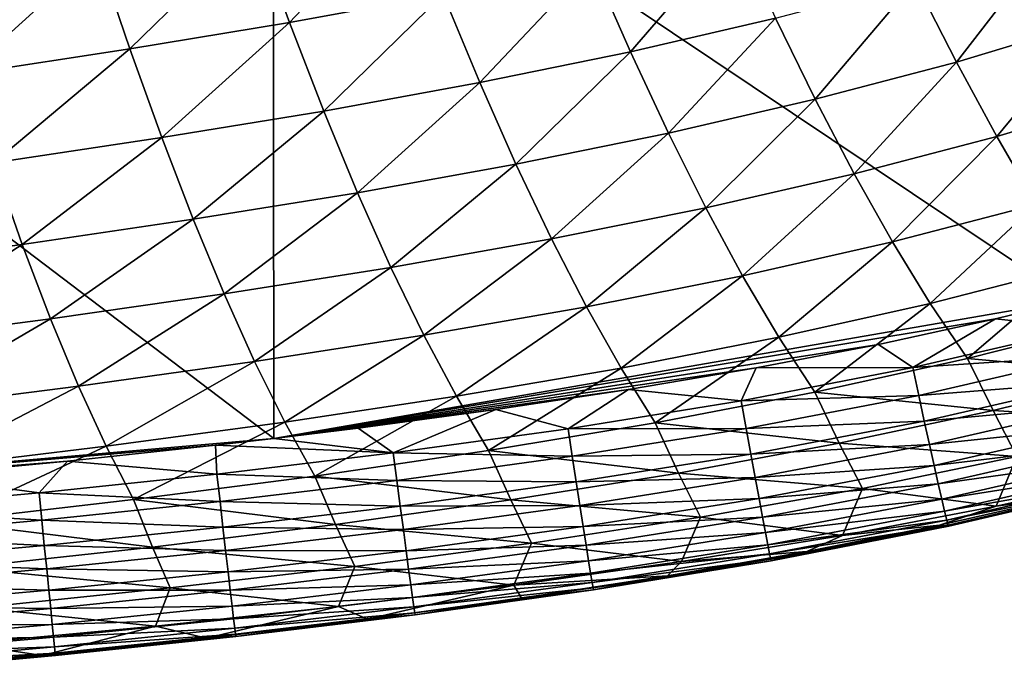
# Model space of a CAD drawing. Header units: metres. Extents: x -104 to 104, y -68 to 90.
# Tile 97 of 256: x 6.2 to 10.75, y -68.12 to -65.1. Entities that reach past the tile are written whole.
import ezdxf

# ---------------------------------------------------------------- set-up
doc = ezdxf.new("R2010")
doc.units = ezdxf.units.M
doc.layers.add('solid_FIT-BATH-153_SW0002', color=7, linetype='CONTINUOUS')

msp = doc.modelspace()

# ---------------------------------------------------------------- linework, layer by layer
at = {"layer": 'solid_FIT-BATH-153_SW0002'}
for points in [[(11.063119, -63.31295, 12.533631), (7.374184, -63.927685, 12.508709), (11.065804, -66.399361, 12.202276)], [(7.374184, -63.927685, 12.508709), (3.685249, -64.237259, 12.505028), (7.377051, -67.039047, 12.174185)], [(7.374184, -63.927685, 12.508709), (7.377051, -67.039047, 12.174185), (11.065804, -66.399361, 12.202276)], [(3.685249, -64.237259, 12.505028), (3.687155, -67.361343, 12.169601), (7.377051, -67.039047, 12.174185)], [(7.287456, -64.676361, 1.823257), (7.987589, -64.547302, 1.901746), (7.44916, -65.116623, 2.594544)], [(7.987589, -64.547302, 1.901746), (8.160231, -64.985947, 2.675828), (7.44916, -65.116623, 2.594544)], [(6.562522, -64.797218, 1.745172), (7.287456, -64.676361, 1.823257), (6.712031, -65.2388, 2.513361)], [(7.287456, -64.676361, 1.823257), (7.44916, -65.116623, 2.594544), (6.712031, -65.2388, 2.513361)], [(8.846476, -64.844719, 2.75833), (9.508892, -64.691086, 2.842881), (9.025273, -65.251183, 3.55139)], [(9.508892, -64.691086, 2.842881), (9.695767, -65.095825, 3.63816), (9.025273, -65.251183, 3.55139)], [(10.342195, -64.92588, 3.727594), (10.965254, -64.739433, 3.820239), (10.532033, -65.299202, 4.541667)], [(10.965254, -64.739433, 3.820239), (11.160407, -65.110947, 4.63602), (10.532033, -65.299202, 4.541667)], [(5.811447, -64.91198, 1.666262), (6.562522, -64.797218, 1.745172), (5.947505, -65.354591, 2.431004)], [(6.562522, -64.797218, 1.745172), (6.712031, -65.2388, 2.513361), (5.947505, -65.354591, 2.431004)], [(8.160231, -64.985947, 2.675828), (8.846476, -64.844719, 2.75833), (8.329717, -65.393799, 3.466446)], [(8.846476, -64.844719, 2.75833), (9.025273, -65.251183, 3.55139), (8.329717, -65.393799, 3.466446)], [(9.695767, -65.095825, 3.63816), (10.342195, -64.92588, 3.727594), (9.879097, -65.470657, 4.450354)], [(10.342195, -64.92588, 3.727594), (10.532033, -65.299202, 4.541667), (9.879097, -65.470657, 4.450354)], [(7.44916, -65.116623, 2.594544), (8.160231, -64.985947, 2.675828), (7.608085, -65.525536, 3.382471)], [(8.160231, -64.985947, 2.675828), (8.329717, -65.393799, 3.466446), (7.608085, -65.525536, 3.382471)], [(6.712031, -65.2388, 2.513361), (7.44916, -65.116623, 2.594544), (6.859148, -65.64843, 3.298309)], [(7.44916, -65.116623, 2.594544), (7.608085, -65.525536, 3.382471), (6.859148, -65.64843, 3.298309)], [(9.025273, -65.251183, 3.55139), (9.695767, -65.095825, 3.63816), (9.200869, -65.62719, 4.361515)], [(9.695767, -65.095825, 3.63816), (9.879097, -65.470657, 4.450354), (9.200869, -65.62719, 4.361515)], [(10.532033, -65.299202, 4.541667), (11.160407, -65.110947, 4.63602), (10.718368, -65.642952, 5.372997)], [(11.160407, -65.110947, 4.63602), (11.351732, -65.453438, 5.468853), (10.718368, -65.642952, 5.372997)], [(5.947505, -65.354591, 2.431004), (6.712031, -65.2388, 2.513361), (6.081574, -65.764618, 3.212639)], [(6.712031, -65.2388, 2.513361), (6.859148, -65.64843, 3.298309), (6.081574, -65.764618, 3.212639)], [(8.329717, -65.393799, 3.466446), (9.025273, -65.251183, 3.55139), (8.496341, -65.770638, 4.274288)], [(9.025273, -65.251183, 3.55139), (9.200869, -65.62719, 4.361515), (8.496341, -65.770638, 4.274288)], [(9.879097, -65.470657, 4.450354), (10.532033, -65.299202, 4.541667), (10.059238, -65.815353, 5.280014)], [(10.532033, -65.299202, 4.541667), (10.718368, -65.642952, 5.372997), (10.059238, -65.815353, 5.280014)], [(7.608085, -65.525536, 3.382471), (8.329717, -65.393799, 3.466446), (7.764493, -65.90284, 4.187795)], [(8.329717, -65.393799, 3.466446), (8.496341, -65.770638, 4.274288), (7.764493, -65.90284, 4.187795)], [(9.200869, -65.62719, 4.361515), (9.879097, -65.470657, 4.450354), (9.373587, -65.972504, 5.189323)], [(9.879097, -65.470657, 4.450354), (10.059238, -65.815353, 5.280014), (9.373587, -65.972504, 5.189323)], [(10.718368, -65.642952, 5.372997), (11.351732, -65.453438, 5.468853), (10.901586, -65.957001, 6.222969)], [(6.859148, -65.64843, 3.298309), (7.608085, -65.525536, 3.382471), (7.004099, -66.025848, 4.100842)], [(7.608085, -65.525536, 3.382471), (7.764493, -65.90284, 4.187795), (7.004099, -66.025848, 4.100842)], [(8.496341, -65.770638, 4.274288), (9.200869, -65.62719, 4.361515), (8.660398, -66.116203, 5.100042)], [(9.200869, -65.62719, 4.361515), (9.373587, -65.972504, 5.189323), (8.660398, -66.116203, 5.100042)], [(6.081574, -65.764618, 3.212639), (6.859148, -65.64843, 3.298309), (6.213847, -66.141815, 4.012064)], [(6.859148, -65.64843, 3.298309), (7.004099, -66.025848, 4.100842), (6.213847, -66.141815, 4.012064)], [(10.059238, -65.815353, 5.280014), (10.718368, -65.642952, 5.372997), (10.236548, -66.129799, 6.128609)], [(10.718368, -65.642952, 5.372997), (10.901586, -65.957001, 6.222969), (10.236548, -66.129799, 6.128609)], [(6.081574, -65.764618, 3.212639), (6.213847, -66.141815, 4.012064), (5.393049, -66.252335, 3.920833)], [(7.764493, -65.90284, 4.187795), (8.496341, -65.770638, 4.274288), (7.918646, -66.248299, 5.011272)], [(8.496341, -65.770638, 4.274288), (8.660398, -66.116203, 5.100042), (7.918646, -66.248299, 5.011272)], [(9.373587, -65.972504, 5.189323), (10.059238, -65.815353, 5.280014), (9.543753, -66.286995, 6.036367)], [(10.059238, -65.815353, 5.280014), (10.236548, -66.129799, 6.128609), (9.543753, -66.286995, 6.036367)], [(7.004099, -66.025848, 4.100842), (7.764493, -65.90284, 4.187795), (7.147116, -66.370819, 4.921785)], [(7.764493, -65.90284, 4.187795), (7.918646, -66.248299, 5.011272), (7.147116, -66.370819, 4.921785)], [(8.660398, -66.116203, 5.100042), (9.373587, -65.972504, 5.189323), (8.822181, -66.430389, 5.945344)], [(9.373587, -65.972504, 5.189323), (9.543753, -66.286995, 6.036367), (8.822181, -66.430389, 5.945344)], [(10.236548, -66.129799, 6.128609), (10.901586, -65.957001, 6.222969), (10.41138, -66.414391, 7.001506)], [(10.901586, -65.957001, 6.222969), (11.082071, -66.24176, 7.096799), (10.41138, -66.414391, 7.001506)], [(6.213847, -66.141815, 4.012064), (7.004099, -66.025848, 4.100842), (6.344517, -66.485916, 4.830179)], [(7.004099, -66.025848, 4.100842), (7.147116, -66.370819, 4.921785), (6.344517, -66.485916, 4.830179)], [(7.918646, -66.248299, 5.011272), (8.660398, -66.116203, 5.100042), (8.070805, -66.561783, 5.854622)], [(8.660398, -66.116203, 5.100042), (8.822181, -66.430389, 5.945344), (8.070805, -66.561783, 5.854622)], [(5.393049, -66.252335, 3.920833), (6.213847, -66.141815, 4.012064), (5.510156, -66.5952, 4.735817)], [(6.213847, -66.141815, 4.012064), (6.344517, -66.485916, 4.830179), (5.510156, -66.5952, 4.735817)], [(9.543753, -66.286995, 6.036367), (10.236548, -66.129799, 6.128609), (9.711689, -66.571083, 6.908163)], [(10.236548, -66.129799, 6.128609), (10.41138, -66.414391, 7.001506), (9.711689, -66.571083, 6.908163)], [(7.147116, -66.370819, 4.921785), (7.918646, -66.248299, 5.011272), (7.288424, -66.683205, 5.762945)], [(7.918646, -66.248299, 5.011272), (8.070805, -66.561783, 5.854622), (7.288424, -66.683205, 5.762945)], [(10.41138, -66.414391, 7.001506), (11.082071, -66.24176, 7.096799), (10.584084, -66.669724, 7.905502)], [(11.082071, -66.24176, 7.096799), (11.260206, -66.497795, 8.001114), (10.584084, -66.669724, 7.905502)], [(8.822181, -66.430389, 5.945344), (9.543753, -66.286995, 6.036367), (8.981981, -66.7136, 6.815857)], [(9.543753, -66.286995, 6.036367), (9.711689, -66.571083, 6.908163), (8.981981, -66.7136, 6.815857)], [(6.344517, -66.485916, 4.830179), (7.147116, -66.370819, 4.921785), (6.473776, -66.796791, 5.668877)], [(7.147116, -66.370819, 4.921785), (7.288424, -66.683205, 5.762945), (6.473776, -66.796791, 5.668877)], [(11.065804, -66.399361, 12.202276), (7.377051, -67.039047, 12.174185), (10.712933, -66.485237, 12.197219)], [(11.117003, -66.529633, 12.177242), (11.065804, -66.399361, 12.202276), (10.712933, -66.485237, 12.197219)], [(8.070805, -66.561783, 5.854622), (8.822181, -66.430389, 5.945344), (8.221229, -66.843719, 6.723659)], [(8.822181, -66.430389, 5.945344), (8.981981, -66.7136, 6.815857), (8.221229, -66.843719, 6.723659)], [(9.711689, -66.571083, 6.908163), (10.41138, -66.414391, 7.001506), (9.877716, -66.825363, 7.811679)], [(10.41138, -66.414391, 7.001506), (10.584084, -66.669724, 7.905502), (9.877716, -66.825363, 7.811679)], [(5.510156, -66.5952, 4.735817), (6.344517, -66.485916, 4.830179), (5.626163, -66.904167, 5.571778)], [(6.344517, -66.485916, 4.830179), (6.473776, -66.796791, 5.668877), (5.626163, -66.904167, 5.571778)], [(10.712933, -66.485237, 12.197219), (7.377051, -67.039047, 12.174185), (10.172273, -66.604027, 12.190741)], [(10.330704, -66.711395, 12.16715), (10.712933, -66.485237, 12.197219), (10.172273, -66.604027, 12.190741)], [(10.330704, -66.711395, 12.16715), (11.117003, -66.529633, 12.177242), (10.712933, -66.485237, 12.197219)], [(11.150078, -66.657249, 12.133598), (11.117003, -66.529633, 12.177242), (10.330704, -66.711395, 12.16715)], [(10.584084, -66.669724, 7.905502), (11.260206, -66.497795, 8.001114), (11.381109, -66.740852, 8.937041)], [(7.288424, -66.683205, 5.762945), (8.070805, -66.561783, 5.854622), (7.42825, -66.96344, 6.630291)], [(8.070805, -66.561783, 5.854622), (8.221229, -66.843719, 6.723659), (7.42825, -66.96344, 6.630291)], [(8.981981, -66.7136, 6.815857), (9.711689, -66.571083, 6.908163), (9.140087, -66.966446, 7.718725)], [(9.711689, -66.571083, 6.908163), (9.877716, -66.825363, 7.811679), (9.140087, -66.966446, 7.718725)], [(10.172273, -66.604027, 12.190741), (7.377051, -67.039047, 12.174185), (9.606977, -66.712914, 12.185475)], [(10.330704, -66.711395, 12.16715), (10.172273, -66.604027, 12.190741), (9.606977, -66.712914, 12.185475)], [(9.877716, -66.825363, 7.811679), (10.584084, -66.669724, 7.905502), (10.701634, -66.909081, 8.842706)], [(10.358179, -66.839302, 12.124016), (11.150078, -66.657249, 12.133598), (10.330704, -66.711395, 12.16715)], [(11.181042, -66.775543, 12.073233), (11.150078, -66.657249, 12.133598), (10.358179, -66.839302, 12.124016)], [(10.584084, -66.669724, 7.905502), (11.381109, -66.740852, 8.937041), (10.701634, -66.909081, 8.842706)], [(6.473776, -66.796791, 5.668877), (7.288424, -66.683205, 5.762945), (6.601815, -67.074883, 6.534293)], [(7.288424, -66.683205, 5.762945), (7.42825, -66.96344, 6.630291), (6.601815, -67.074883, 6.534293)], [(9.606977, -66.712914, 12.185475), (7.377051, -67.039047, 12.174185), (9.017238, -66.812599, 12.181316)], [(8.221229, -66.843719, 6.723659), (8.981981, -66.7136, 6.815857), (8.370174, -67.094719, 7.625704)], [(8.981981, -66.7136, 6.815857), (9.140087, -66.966446, 7.718725), (8.370174, -67.094719, 7.625704)], [(9.53748, -66.864067, 12.15996), (9.606977, -66.712914, 12.185475), (9.017238, -66.812599, 12.181316)], [(9.53748, -66.864067, 12.15996), (10.330704, -66.711395, 12.16715), (9.606977, -66.712914, 12.185475)], [(10.358179, -66.839302, 12.124016), (10.330704, -66.711395, 12.16715), (9.53748, -66.864067, 12.15996)], [(10.701634, -66.909081, 8.842706), (11.381109, -66.740852, 8.937041), (11.494706, -66.958099, 9.922759)], [(5.626163, -66.904167, 5.571778), (6.473776, -66.796791, 5.668877), (5.741225, -67.17968, 6.435021)], [(6.473776, -66.796791, 5.668877), (6.601815, -67.074883, 6.534293), (5.741225, -67.17968, 6.435021)], [(10.383898, -66.958015, 12.064405), (11.181042, -66.775543, 12.073233), (10.358179, -66.839302, 12.124016)], [(11.209591, -66.883408, 11.997684), (11.181042, -66.775543, 12.073233), (10.383898, -66.958015, 12.064405)], [(9.017238, -66.812599, 12.181316), (7.377051, -67.039047, 12.174185), (8.403961, -66.905235, 12.177986)], [(7.42825, -66.96344, 6.630291), (8.221229, -66.843719, 6.723659), (7.566818, -67.212158, 7.531327)], [(8.221229, -66.843719, 6.723659), (8.370174, -67.094719, 7.625704), (7.566818, -67.212158, 7.531327)], [(8.737046, -66.993507, 12.15499), (9.017238, -66.812599, 12.181316), (8.403961, -66.905235, 12.177986)], [(8.737046, -66.993507, 12.15499), (9.53748, -66.864067, 12.15996), (9.017238, -66.812599, 12.181316)], [(9.140087, -66.966446, 7.718725), (9.877716, -66.825363, 7.811679), (9.990989, -67.061012, 8.749914)], [(9.560498, -66.991928, 12.117311), (10.358179, -66.839302, 12.124016), (9.53748, -66.864067, 12.15996)], [(10.383898, -66.958015, 12.064405), (10.358179, -66.839302, 12.124016), (9.560498, -66.991928, 12.117311)], [(9.877716, -66.825363, 7.811679), (10.701634, -66.909081, 8.842706), (9.990989, -67.061012, 8.749914)], [(9.560498, -66.991928, 12.117311), (9.53748, -66.864067, 12.15996), (8.737046, -66.993507, 12.15499)], [(10.407611, -67.066437, 11.989814), (11.209591, -66.883408, 11.997684), (10.383898, -66.958015, 12.064405)], [(11.235419, -66.979744, 11.908488), (11.209591, -66.883408, 11.997684), (10.407611, -67.066437, 11.989814)], [(8.403961, -66.905235, 12.177986), (7.377051, -67.039047, 12.174185), (7.767623, -66.991196, 12.175388)], [(7.929132, -67.105499, 12.151571), (8.403961, -66.905235, 12.177986), (7.767623, -66.991196, 12.175388)], [(7.929132, -67.105499, 12.151571), (8.737046, -66.993507, 12.15499), (8.403961, -66.905235, 12.177986)], [(9.990989, -67.061012, 8.749914), (10.701634, -66.909081, 8.842706), (10.812093, -67.12191, 9.830758)], [(10.701634, -66.909081, 8.842706), (11.494706, -66.958099, 9.922759), (10.812093, -67.12191, 9.830758)], [(6.601815, -67.074883, 6.534293), (7.42825, -66.96344, 6.630291), (6.728825, -67.320839, 7.434118)], [(7.42825, -66.96344, 6.630291), (7.566818, -67.212158, 7.531327), (6.728825, -67.320839, 7.434118)], [(7.929132, -67.105499, 12.151571), (7.767623, -66.991196, 12.175388), (7.377051, -67.039047, 12.174185)], [(8.756541, -67.121101, 12.11281), (8.737046, -66.993507, 12.15499), (7.929132, -67.105499, 12.151571)], [(8.370174, -67.094719, 7.625704), (9.140087, -66.966446, 7.718725), (9.248178, -67.198303, 8.657765)], [(8.756541, -67.121101, 12.11281), (9.560498, -66.991928, 12.117311), (8.737046, -66.993507, 12.15499)], [(9.582037, -67.110741, 12.058409), (9.560498, -66.991928, 12.117311), (8.756541, -67.121101, 12.11281)], [(9.140087, -66.966446, 7.718725), (9.990989, -67.061012, 8.749914), (9.248178, -67.198303, 8.657765)], [(9.582037, -67.110741, 12.058409), (10.383898, -66.958015, 12.064405), (9.560498, -66.991928, 12.117311)], [(10.407611, -67.066437, 11.989814), (10.383898, -66.958015, 12.064405), (9.582037, -67.110741, 12.058409)], [(10.42907, -67.163467, 11.901736), (11.235419, -66.979744, 11.908488), (10.407611, -67.066437, 11.989814)], [(11.258223, -67.063431, 11.807183), (11.235419, -66.979744, 11.908488), (10.42907, -67.163467, 11.901736)], [(7.377051, -67.039047, 12.174185), (3.687155, -67.361343, 12.169601), (7.107748, -67.07016, 12.17349)], [(7.929132, -67.105499, 12.151571), (7.377051, -67.039047, 12.174185), (7.107748, -67.07016, 12.17349)], [(7.107748, -67.07016, 12.17349), (3.687155, -67.361343, 12.169601), (6.423806, -67.14325, 12.172088)], [(5.741225, -67.17968, 6.435021), (6.601815, -67.074883, 6.534293), (5.855494, -67.422401, 7.333439)], [(6.601815, -67.074883, 6.534293), (6.728825, -67.320839, 7.434118), (5.855494, -67.422401, 7.333439)], [(7.113901, -67.203743, 12.149234), (7.107748, -67.07016, 12.17349), (6.423806, -67.14325, 12.172088)], [(7.113901, -67.203743, 12.149234), (7.929132, -67.105499, 12.151571), (7.107748, -67.07016, 12.17349)], [(9.248178, -67.198303, 8.657765), (9.990989, -67.061012, 8.749914), (10.097438, -67.269432, 9.74006)], [(9.601893, -67.219398, 11.984706), (10.407611, -67.066437, 11.989814), (9.582037, -67.110741, 12.058409)], [(10.42907, -67.163467, 11.901736), (10.407611, -67.066437, 11.989814), (9.601893, -67.219398, 11.984706)], [(9.990989, -67.061012, 8.749914), (10.812093, -67.12191, 9.830758), (10.097438, -67.269432, 9.74006)], [(10.448024, -67.248001, 11.801666), (11.258223, -67.063431, 11.807183), (10.42907, -67.163467, 11.901736)], [(11.277697, -67.133369, 11.695306), (11.258223, -67.063431, 11.807183), (10.448024, -67.248001, 11.801666)], [(7.945838, -67.232689, 12.10984), (7.929132, -67.105499, 12.151571), (7.113901, -67.203743, 12.149234)], [(7.566818, -67.212158, 7.531327), (8.370174, -67.094719, 7.625704), (8.472203, -67.322647, 8.565336)], [(7.945838, -67.232689, 12.10984), (8.756541, -67.121101, 12.11281), (7.929132, -67.105499, 12.151571)], [(8.774778, -67.239777, 12.054575), (8.756541, -67.121101, 12.11281), (7.945838, -67.232689, 12.10984)], [(8.370174, -67.094719, 7.625704), (9.248178, -67.198303, 8.657765), (8.472203, -67.322647, 8.565336)], [(8.774778, -67.239777, 12.054575), (9.582037, -67.110741, 12.058409), (8.756541, -67.121101, 12.11281)], [(9.601893, -67.219398, 11.984706), (9.582037, -67.110741, 12.058409), (8.774778, -67.239777, 12.054575)], [(10.097438, -67.269432, 9.74006), (10.812093, -67.12191, 9.830758), (10.715405, -67.351532, 10.859442)], [(10.812093, -67.12191, 9.830758), (11.394162, -67.201401, 10.945317), (10.715405, -67.351532, 10.859442)], [(6.423806, -67.14325, 12.172088), (3.687155, -67.361343, 12.169601), (5.709208, -67.211754, 12.171)], [(6.291954, -67.289825, 12.147712), (6.423806, -67.14325, 12.172088), (5.709208, -67.211754, 12.171)], [(6.291954, -67.289825, 12.147712), (7.113901, -67.203743, 12.149234), (6.423806, -67.14325, 12.172088)], [(9.619861, -67.316818, 11.89766), (10.42907, -67.163467, 11.901736), (9.601893, -67.219398, 11.984706)], [(10.448024, -67.248001, 11.801666), (10.42907, -67.163467, 11.901736), (9.619861, -67.316818, 11.89766)], [(10.464225, -67.318932, 11.691098), (11.277697, -67.133369, 11.695306), (10.448024, -67.248001, 11.801666)], [(11.293536, -67.188446, 11.574394), (11.277697, -67.133369, 11.695306), (10.464225, -67.318932, 11.691098)], [(5.463906, -67.365288, 12.146749), (6.291954, -67.289825, 12.147712), (5.709208, -67.211754, 12.171)], [(7.128361, -67.330452, 12.107938), (7.113901, -67.203743, 12.149234), (6.291954, -67.289825, 12.147712)], [(6.728825, -67.320839, 7.434118), (7.566818, -67.212158, 7.531327), (7.661941, -67.435944, 8.471332)], [(7.128361, -67.330452, 12.107938), (7.945838, -67.232689, 12.10984), (7.113901, -67.203743, 12.149234)], [(7.566818, -67.212158, 7.531327), (8.472203, -67.322647, 8.565336), (7.661941, -67.435944, 8.471332)], [(8.472203, -67.322647, 8.565336), (9.248178, -67.198303, 8.657765), (9.349772, -67.40226, 9.649796)], [(8.791585, -67.34845, 11.981706), (9.601893, -67.219398, 11.984706), (8.774778, -67.239777, 12.054575)], [(9.619861, -67.316818, 11.89766), (9.601893, -67.219398, 11.984706), (8.791585, -67.34845, 11.981706)], [(9.248178, -67.198303, 8.657765), (10.097438, -67.269432, 9.74006), (9.349772, -67.40226, 9.649796)], [(10.477423, -67.37516, 11.571527), (11.293536, -67.188446, 11.574394), (10.464225, -67.318932, 11.691098)], [(11.305436, -67.227554, 11.445984), (11.293536, -67.188446, 11.574394), (10.477423, -67.37516, 11.571527)], [(10.715405, -67.351532, 10.859442), (11.394162, -67.201401, 10.945317), (11.03955, -67.306808, 11.032614)], [(7.961461, -67.351097, 12.052243), (7.945838, -67.232689, 12.10984), (7.128361, -67.330452, 12.107938)], [(7.961461, -67.351097, 12.052243), (8.774778, -67.239777, 12.054575), (7.945838, -67.232689, 12.10984)], [(8.791585, -67.34845, 11.981706), (8.774778, -67.239777, 12.054575), (7.961461, -67.351097, 12.052243)], [(9.635733, -67.401894, 11.798726), (10.448024, -67.248001, 11.801666), (9.619861, -67.316818, 11.89766)], [(10.464225, -67.318932, 11.691098), (10.448024, -67.248001, 11.801666), (9.635733, -67.401894, 11.798726)], [(10.48737, -67.415581, 11.444445), (11.305436, -67.227554, 11.445984), (10.477423, -67.37516, 11.571527)], [(11.313092, -67.249588, 11.311614), (11.305436, -67.227554, 11.445984), (10.48737, -67.415581, 11.444445)], [(10.493814, -67.439095, 11.311348), (11.313092, -67.249588, 11.311614), (10.48737, -67.415581, 11.444445)], [(10.493814, -67.439095, 11.311348), (11.316198, -67.253448, 11.17282), (11.313092, -67.249588, 11.311614)], [(10.493814, -67.439095, 11.311348), (10.496511, -67.444595, 11.17373), (11.316198, -67.253448, 11.17282)], [(11.03955, -67.306808, 11.032614), (11.316198, -67.253448, 11.17282), (10.496511, -67.444595, 11.17373)], [(6.304535, -67.416016, 12.106837), (6.291954, -67.289825, 12.147712), (5.463906, -67.365288, 12.146749)], [(6.304535, -67.416016, 12.106837), (7.128361, -67.330452, 12.107938), (6.291954, -67.289825, 12.147712)], [(9.349772, -67.40226, 9.649796), (10.097438, -67.269432, 9.74006), (10.005074, -67.486572, 10.774364)], [(10.097438, -67.269432, 9.74006), (10.715405, -67.351532, 10.859442), (10.005074, -67.486572, 10.774364)], [(10.454046, -67.439407, 11.034784), (11.03955, -67.306808, 11.032614), (10.496511, -67.444595, 11.17373)], [(10.715405, -67.351532, 10.859442), (11.03955, -67.306808, 11.032614), (10.454046, -67.439407, 11.034784)], [(5.855494, -67.422401, 7.333439), (6.728825, -67.320839, 7.434118), (6.816273, -67.540192, 8.374324)], [(7.141882, -67.448517, 12.050954), (7.128361, -67.330452, 12.107938), (6.304535, -67.416016, 12.106837)], [(6.728825, -67.320839, 7.434118), (7.661941, -67.435944, 8.471332), (6.816273, -67.540192, 8.374324)], [(7.141882, -67.448517, 12.050954), (7.961461, -67.351097, 12.052243), (7.128361, -67.330452, 12.107938)], [(7.975856, -67.459648, 11.980166), (7.961461, -67.351097, 12.052243), (7.141882, -67.448517, 12.050954)], [(7.661941, -67.435944, 8.471332), (8.472203, -67.322647, 8.565336), (8.568123, -67.522003, 9.559065)], [(7.975856, -67.459648, 11.980166), (8.791585, -67.34845, 11.981706), (7.961461, -67.351097, 12.052243)], [(8.80679, -67.446037, 11.895623), (8.791585, -67.34845, 11.981706), (7.975856, -67.459648, 11.980166)], [(8.472203, -67.322647, 8.565336), (9.349772, -67.40226, 9.649796), (8.568123, -67.522003, 9.559065)], [(8.80679, -67.446037, 11.895623), (9.619861, -67.316818, 11.89766), (8.791585, -67.34845, 11.981706)], [(9.635733, -67.401894, 11.798726), (9.619861, -67.316818, 11.89766), (8.80679, -67.446037, 11.895623)], [(9.649304, -67.473534, 11.689361), (10.464225, -67.318932, 11.691098), (9.635733, -67.401894, 11.798726)], [(10.477423, -67.37516, 11.571527), (10.464225, -67.318932, 11.691098), (9.649304, -67.473534, 11.689361)], [(10.005074, -67.486572, 10.774364), (10.715405, -67.351532, 10.859442), (10.454046, -67.439407, 11.034784)], [(5.474802, -67.490929, 12.106282), (6.304535, -67.416016, 12.106837), (5.463906, -67.365288, 12.146749)], [(8.568123, -67.522003, 9.559065), (9.349772, -67.40226, 9.649796), (9.262295, -67.607941, 10.689317)], [(8.820221, -67.531448, 11.79775), (9.635733, -67.401894, 11.798726), (8.80679, -67.446037, 11.895623)], [(9.649304, -67.473534, 11.689361), (9.635733, -67.401894, 11.798726), (8.820221, -67.531448, 11.79775)], [(9.349772, -67.40226, 9.649796), (10.005074, -67.486572, 10.774364), (9.262295, -67.607941, 10.689317)], [(9.660371, -67.530647, 11.571019), (10.477423, -67.37516, 11.571527), (9.649304, -67.473534, 11.689361)], [(10.48737, -67.415581, 11.444445), (10.477423, -67.37516, 11.571527), (9.660371, -67.530647, 11.571019)], [(6.3163, -67.533684, 12.050445), (6.304535, -67.416016, 12.106837), (5.474802, -67.490929, 12.106282)], [(5.855494, -67.422401, 7.333439), (6.816273, -67.540192, 8.374324), (5.934538, -67.636971, 8.273741)], [(6.3163, -67.533684, 12.050445), (7.141882, -67.448517, 12.050954), (6.304535, -67.416016, 12.106837)], [(7.15434, -67.55687, 11.979638), (7.141882, -67.448517, 12.050954), (6.3163, -67.533684, 12.050445)], [(6.816273, -67.540192, 8.374324), (7.661941, -67.435944, 8.471332), (7.751413, -67.630501, 9.466579)], [(7.15434, -67.55687, 11.979638), (7.975856, -67.459648, 11.980166), (7.141882, -67.448517, 12.050954)], [(7.661941, -67.435944, 8.471332), (8.568123, -67.522003, 9.559065), (7.751413, -67.630501, 9.466579)], [(7.988877, -67.557274, 11.895), (8.80679, -67.446037, 11.895623), (7.975856, -67.459648, 11.980166)], [(8.820221, -67.531448, 11.79775), (8.80679, -67.446037, 11.895623), (7.988877, -67.557274, 11.895)], [(9.668725, -67.572136, 11.445157), (10.48737, -67.415581, 11.444445), (9.660371, -67.530647, 11.571019)], [(10.493814, -67.439095, 11.311348), (10.48737, -67.415581, 11.444445), (9.668725, -67.572136, 11.445157)], [(9.674162, -67.596901, 11.313231), (10.493814, -67.439095, 11.311348), (9.668725, -67.572136, 11.445157)], [(9.674162, -67.596901, 11.313231), (10.496511, -67.444595, 11.17373), (10.493814, -67.439095, 11.311348)], [(9.674162, -67.596901, 11.313231), (9.676476, -67.603851, 11.176696), (10.496511, -67.444595, 11.17373)], [(10.454046, -67.439407, 11.034784), (10.496511, -67.444595, 11.17373), (9.676476, -67.603851, 11.176696)], [(9.84034, -67.561432, 11.037534), (10.454046, -67.439407, 11.034784), (9.676476, -67.603851, 11.176696)], [(10.005074, -67.486572, 10.774364), (10.454046, -67.439407, 11.034784), (9.84034, -67.561432, 11.037534)], [(5.484992, -67.608177, 12.050463), (6.3163, -67.533684, 12.050445), (5.474802, -67.490929, 12.106282)], [(7.988877, -67.557274, 11.895), (7.975856, -67.459648, 11.980166), (7.15434, -67.55687, 11.979638)], [(8.831706, -67.6036, 11.689504), (9.649304, -67.473534, 11.689361), (8.820221, -67.531448, 11.79775)], [(9.660371, -67.530647, 11.571019), (9.649304, -67.473534, 11.689361), (8.831706, -67.6036, 11.689504)], [(9.262295, -67.607941, 10.689317), (10.005074, -67.486572, 10.774364), (9.84034, -67.561432, 11.037534)], [(6.327142, -67.641792, 11.979862), (6.3163, -67.533684, 12.050445), (5.484992, -67.608177, 12.050463)], [(5.934538, -67.636971, 8.273741), (6.816273, -67.540192, 8.374324), (6.898601, -67.72966, 9.370991)], [(6.327142, -67.641792, 11.979862), (7.15434, -67.55687, 11.979638), (6.3163, -67.533684, 12.050445)], [(6.816273, -67.540192, 8.374324), (7.751413, -67.630501, 9.466579), (6.898601, -67.72966, 9.370991)], [(7.751413, -67.630501, 9.466579), (8.568123, -67.522003, 9.559065), (8.486178, -67.717087, 10.603446)], [(8.000379, -67.642883, 11.79813), (8.820221, -67.531448, 11.79775), (7.988877, -67.557274, 11.895)], [(8.831706, -67.6036, 11.689504), (8.820221, -67.531448, 11.79775), (8.000379, -67.642883, 11.79813)], [(8.568123, -67.522003, 9.559065), (9.262295, -67.607941, 10.689317), (8.486178, -67.717087, 10.603446)], [(8.841073, -67.6614, 11.572308), (9.660371, -67.530647, 11.571019), (8.831706, -67.6036, 11.689504)], [(9.668725, -67.572136, 11.445157), (9.660371, -67.530647, 11.571019), (8.841073, -67.6614, 11.572308)], [(7.165611, -67.654457, 11.895349), (7.15434, -67.55687, 11.979638), (6.327142, -67.641792, 11.979862)], [(7.165611, -67.654457, 11.895349), (7.988877, -67.557274, 11.895), (7.15434, -67.55687, 11.979638)], [(8.000379, -67.642883, 11.79813), (7.988877, -67.557274, 11.895), (7.165611, -67.654457, 11.895349)], [(8.848151, -67.703773, 11.447583), (9.668725, -67.572136, 11.445157), (8.841073, -67.6614, 11.572308)], [(9.674162, -67.596901, 11.313231), (9.668725, -67.572136, 11.445157), (8.848151, -67.703773, 11.447583)], [(9.196844, -67.673721, 11.041201), (9.84034, -67.561432, 11.037534), (9.676476, -67.603851, 11.176696)], [(9.262295, -67.607941, 10.689317), (9.84034, -67.561432, 11.037534), (9.196844, -67.673721, 11.041201)], [(5.494386, -67.716003, 11.980591), (6.327142, -67.641792, 11.979862), (5.484992, -67.608177, 12.050463)], [(6.898601, -67.72966, 9.370991), (7.751413, -67.630501, 9.466579), (7.675753, -67.815704, 10.515491)], [(7.751413, -67.630501, 9.466579), (8.486178, -67.717087, 10.603446), (7.675753, -67.815704, 10.515491)], [(8.010217, -67.715424, 11.690947), (8.831706, -67.6036, 11.689504), (8.000379, -67.642883, 11.79813)], [(8.841073, -67.6614, 11.572308), (8.831706, -67.6036, 11.689504), (8.010217, -67.715424, 11.690947)], [(8.486178, -67.717087, 10.603446), (9.262295, -67.607941, 10.689317), (9.196844, -67.673721, 11.041201)], [(8.852768, -67.729622, 11.316749), (9.674162, -67.596901, 11.313231), (8.848151, -67.703773, 11.447583)], [(8.852768, -67.729622, 11.316749), (9.676476, -67.603851, 11.176696), (9.674162, -67.596901, 11.313231)], [(8.852768, -67.729622, 11.316749), (8.854753, -67.737869, 11.181228), (9.676476, -67.603851, 11.176696)], [(9.196844, -67.673721, 11.041201), (9.676476, -67.603851, 11.176696), (8.854753, -67.737869, 11.181228)], [(6.336955, -67.739288, 11.89642), (6.327142, -67.641792, 11.979862), (5.494386, -67.716003, 11.980591)], [(5.934538, -67.636971, 8.273741), (6.898601, -67.72966, 9.370991), (6.009063, -67.820984, 9.271796)], [(6.336955, -67.739288, 11.89642), (7.165611, -67.654457, 11.895349), (6.327142, -67.641792, 11.979862)], [(7.17557, -67.740196, 11.799443), (7.165611, -67.654457, 11.895349), (6.336955, -67.739288, 11.89642)], [(7.17557, -67.740196, 11.799443), (8.000379, -67.642883, 11.79813), (7.165611, -67.654457, 11.895349)], [(8.010217, -67.715424, 11.690947), (8.000379, -67.642883, 11.79813), (7.17557, -67.740196, 11.799443)], [(8.018245, -67.773796, 11.574838), (8.841073, -67.6614, 11.572308), (8.010217, -67.715424, 11.690947)], [(8.848151, -67.703773, 11.447583), (8.841073, -67.6614, 11.572308), (8.018245, -67.773796, 11.574838)], [(8.486178, -67.717087, 10.603446), (9.196844, -67.673721, 11.041201), (8.522608, -67.777122, 11.046642)], [(8.522608, -67.777122, 11.046642), (9.196844, -67.673721, 11.041201), (8.854753, -67.737869, 11.181228)], [(5.502892, -67.81337, 11.897966), (6.336955, -67.739288, 11.89642), (5.494386, -67.716003, 11.980591)], [(7.184094, -67.813034, 11.693278), (8.010217, -67.715424, 11.690947), (7.17557, -67.740196, 11.799443)], [(8.018245, -67.773796, 11.574838), (8.010217, -67.715424, 11.690947), (7.184094, -67.813034, 11.693278)], [(7.675753, -67.815704, 10.515491), (8.486178, -67.717087, 10.603446), (7.810026, -67.873337, 11.053546)], [(8.486178, -67.717087, 10.603446), (8.522608, -67.777122, 11.046642), (7.810026, -67.873337, 11.053546)], [(8.024318, -67.81694, 11.451191), (8.848151, -67.703773, 11.447583), (8.018245, -67.773796, 11.574838)], [(8.852768, -67.729622, 11.316749), (8.848151, -67.703773, 11.447583), (8.024318, -67.81694, 11.451191)], [(6.345631, -67.825096, 11.801442), (6.336955, -67.739288, 11.89642), (5.502892, -67.81337, 11.897966)], [(6.009063, -67.820984, 9.271796), (6.898601, -67.72966, 9.370991), (6.830184, -67.905418, 10.424424)], [(6.345631, -67.825096, 11.801442), (7.17557, -67.740196, 11.799443), (6.336955, -67.739288, 11.89642)], [(7.184094, -67.813034, 11.693278), (7.17557, -67.740196, 11.799443), (6.345631, -67.825096, 11.801442)], [(6.898601, -67.72966, 9.370991), (7.675753, -67.815704, 10.515491), (6.830184, -67.905418, 10.424424)], [(8.02829, -67.843765, 11.321396), (8.852768, -67.729622, 11.316749), (8.024318, -67.81694, 11.451191)], [(8.02829, -67.843765, 11.321396), (8.854753, -67.737869, 11.181228), (8.852768, -67.729622, 11.316749)], [(8.02829, -67.843765, 11.321396), (8.030017, -67.85321, 11.186839), (8.854753, -67.737869, 11.181228)], [(8.522608, -67.777122, 11.046642), (8.854753, -67.737869, 11.181228), (8.030017, -67.85321, 11.186839)], [(5.510419, -67.899216, 11.80389), (6.345631, -67.825096, 11.801442), (5.502892, -67.81337, 11.897966)], [(6.353064, -67.898186, 11.696261), (7.184094, -67.813034, 11.693278), (6.345631, -67.825096, 11.801442)], [(7.191058, -67.87191, 11.578213), (7.184094, -67.813034, 11.693278), (6.353064, -67.898186, 11.696261)], [(7.191058, -67.87191, 11.578213), (8.018245, -67.773796, 11.574838), (7.184094, -67.813034, 11.693278)], [(8.024318, -67.81694, 11.451191), (8.018245, -67.773796, 11.574838), (7.191058, -67.87191, 11.578213)], [(7.810026, -67.873337, 11.053546), (8.522608, -67.777122, 11.046642), (8.030017, -67.85321, 11.186839)], [(6.353064, -67.898186, 11.696261), (6.345631, -67.825096, 11.801442), (5.510419, -67.899216, 11.80389)], [(6.009063, -67.820984, 9.271796), (6.830184, -67.905418, 10.424424), (5.948992, -67.987518, 10.330006)], [(6.830184, -67.905418, 10.424424), (7.675753, -67.815704, 10.515491), (7.066593, -67.961815, 11.060284)], [(7.675753, -67.815704, 10.515491), (7.810026, -67.873337, 11.053546), (7.066593, -67.961815, 11.060284)], [(7.196337, -67.915741, 11.455604), (8.024318, -67.81694, 11.451191), (7.191058, -67.87191, 11.578213)], [(8.02829, -67.843765, 11.321396), (8.024318, -67.81694, 11.451191), (7.196337, -67.915741, 11.455604)], [(7.199809, -67.943481, 11.326808), (8.02829, -67.843765, 11.321396), (7.196337, -67.915741, 11.455604)], [(7.199809, -67.943481, 11.326808), (8.030017, -67.85321, 11.186839), (8.02829, -67.843765, 11.321396)], [(7.199809, -67.943481, 11.326808), (7.201347, -67.954048, 11.193184), (8.030017, -67.85321, 11.186839)], [(7.810026, -67.873337, 11.053546), (8.030017, -67.85321, 11.186839), (7.201347, -67.954048, 11.193184)], [(5.516874, -67.972504, 11.699663), (6.353064, -67.898186, 11.696261), (5.510419, -67.899216, 11.80389)], [(6.359147, -67.957489, 11.582203), (6.353064, -67.898186, 11.696261), (5.516874, -67.972504, 11.699663)], [(6.359147, -67.957489, 11.582203), (7.191058, -67.87191, 11.578213), (6.353064, -67.898186, 11.696261)], [(7.196337, -67.915741, 11.455604), (7.191058, -67.87191, 11.578213), (6.359147, -67.957489, 11.582203)], [(7.066593, -67.961815, 11.060284), (7.810026, -67.873337, 11.053546), (7.201347, -67.954048, 11.193184)], [(5.948992, -67.987518, 10.330006), (6.830184, -67.905418, 10.424424), (6.308617, -68.041557, 11.065758)], [(6.830184, -67.905418, 10.424424), (7.066593, -67.961815, 11.060284), (6.308617, -68.041557, 11.065758)], [(6.363772, -68.001961, 11.460597), (7.196337, -67.915741, 11.455604), (6.359147, -67.957489, 11.582203)], [(7.199809, -67.943481, 11.326808), (7.196337, -67.915741, 11.455604), (6.363772, -68.001961, 11.460597)], [(6.366834, -68.030533, 11.332771), (7.199809, -67.943481, 11.326808), (6.363772, -68.001961, 11.460597)], [(6.366834, -68.030533, 11.332771), (7.201347, -67.954048, 11.193184), (7.199809, -67.943481, 11.326808)], [(5.522166, -68.032196, 11.586584), (6.359147, -67.957489, 11.582203), (5.516874, -67.972504, 11.699663)], [(6.363772, -68.001961, 11.460597), (6.359147, -67.957489, 11.582203), (5.522166, -68.032196, 11.586584)], [(5.948992, -67.987518, 10.330006), (6.308617, -68.041557, 11.065758), (5.528944, -68.114372, 11.07328)], [(6.308617, -68.041557, 11.065758), (7.066593, -67.961815, 11.060284), (6.368225, -68.042168, 11.200053)], [(6.366834, -68.030533, 11.332771), (6.368225, -68.042168, 11.200053), (7.201347, -67.954048, 11.193184)], [(7.066593, -67.961815, 11.060284), (7.201347, -67.954048, 11.193184), (6.368225, -68.042168, 11.200053)], [(5.526203, -68.077248, 11.465955), (6.363772, -68.001961, 11.460597), (5.522166, -68.032196, 11.586584)], [(6.366834, -68.030533, 11.332771), (6.363772, -68.001961, 11.460597), (5.526203, -68.077248, 11.465955)], [(5.528894, -68.106613, 11.339075), (6.366834, -68.030533, 11.332771), (5.526203, -68.077248, 11.465955)], [(5.528894, -68.106613, 11.339075), (6.368225, -68.042168, 11.200053), (6.366834, -68.030533, 11.332771)], [(5.528894, -68.106613, 11.339075), (5.530148, -68.119247, 11.207245), (6.368225, -68.042168, 11.200053)], [(5.528944, -68.114372, 11.07328), (6.308617, -68.041557, 11.065758), (5.530148, -68.119247, 11.207245)], [(6.308617, -68.041557, 11.065758), (6.368225, -68.042168, 11.200053), (5.530148, -68.119247, 11.207245)]]:
    msp.add_3dface(points, dxfattribs=at)

doc.saveas('drawing.dxf')
